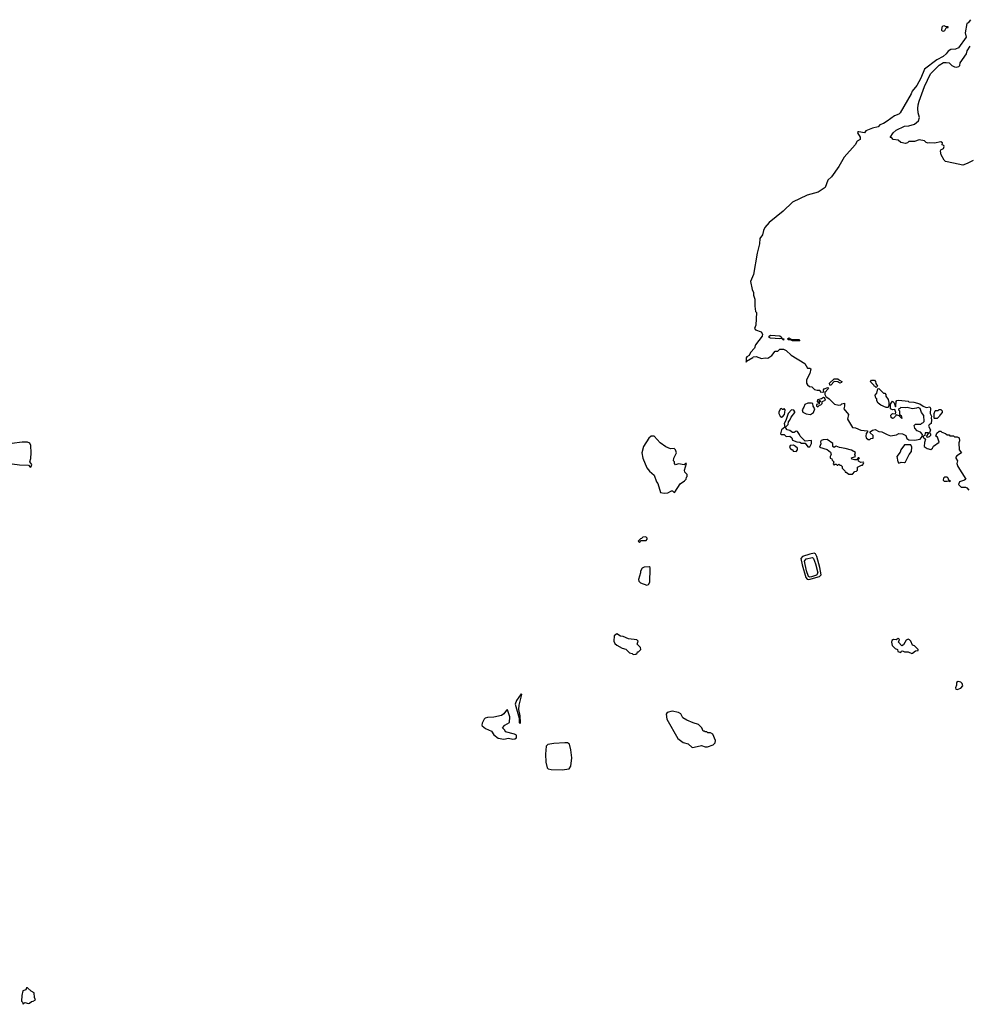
# Model space of a CAD drawing. Extents: x 2240384 to 2404287, y 351326 to 526670.
# Tile 99 of 256: x 2343188 to 2353606, y 397240 to 408048. Entities that reach past the tile are written whole.
import ezdxf

# ---------------------------------------------------------------- set-up
doc = ezdxf.new("R2010")
doc.units = 0

msp = doc.modelspace()

# ---------------------------------------------------------------- linework, layer by layer
at = {"layer": '0CON20XD'}
for points in [[(2353632, 408048), (2353606, 408014), (2353590, 408005), (2353572, 407905), (2353582, 407855), (2353500, 407740), (2353465, 407724), (2353415, 407720), (2353385, 407702), (2353365, 407674), (2353331, 407645), (2353261, 407609), (2353126, 407504), (2353085, 407407), (2353040, 407325), (2352990, 407265), (2352980, 407235), (2352859, 407025), (2352845, 407013), (2352795, 406994), (2352715, 406935), (2352675, 406910), (2352635, 406896), (2352615, 406873), (2352555, 406859), (2352480, 406830), (2352465, 406807), (2352405, 406819), (2352394, 406816), (2352391, 406805), (2352418, 406758), (2352419, 406735), (2352386, 406714), (2352365, 406675), (2352242, 406538), (2352185, 406435), (2352103, 406325), (2352062, 406285), (2352034, 406205), (2351958, 406155), (2351835, 406122), (2351675, 406047), (2351574, 405945), (2351418, 405822), (2351373, 405767), (2351356, 405735), (2351347, 405685), (2351317, 405645), (2351313, 405587), (2351288, 405485), (2351249, 405251), (2351216, 405175), (2351232, 405085), (2351248, 405055), (2351248, 405025), (2351262, 404982), (2351262, 404905), (2351270, 404845), (2351280, 404835), (2351272, 404695), (2351258, 404658), (2351268, 404645), (2351331, 404621), (2351347, 404595), (2351341, 404575), (2351270, 404480), (2351258, 404442), (2351213, 404395), (2351198, 404362), (2351174, 404346), (2351168, 404335), (2351165, 404290), (2351170, 404300), (2351239, 404341), (2351245, 404348), (2351275, 404352), (2351335, 404330), (2351375, 404338), (2351405, 404332), (2351449, 404361), (2351485, 404408), (2351515, 404410), (2351535, 404430), (2351575, 404430), (2351607, 404417), (2351660, 404365), (2351812, 404275), (2351842, 404222), (2351865, 404223), (2351876, 404216), (2351866, 404164), (2351830, 404095), (2351828, 404058), (2351840, 404040), (2351863, 404023), (2351887, 404017), (2351918, 403988), (2351945, 403980), (2351975, 403980), (2351980, 403965), (2352005, 403958), (2352020, 403965), (2352016, 403985), (2352022, 403998), (2352065, 404010), (2352070, 404005), (2352068, 403995), (2352030, 403955), (2352030, 403935), (2352042, 403912), (2352080, 403885), (2352138, 403828), (2352185, 403818), (2352205, 403820), (2352218, 403832), (2352245, 403840), (2352248, 403805), (2352240, 403775), (2352290, 403715), (2352280, 403665), (2352335, 403570), (2352367, 403567), (2352425, 403542), (2352500, 403535), (2352500, 403525), (2352484, 403506), (2352480, 403475), (2352485, 403460), (2352505, 403440), (2352525, 403440), (2352535, 403450), (2352560, 403455), (2352560, 403485), (2352530, 403515), (2352530, 403525), (2352555, 403542), (2352585, 403548), (2352625, 403527), (2352656, 403526), (2352714, 403494), (2352751, 403481), (2352819, 403491), (2352845, 403507), (2352885, 403502), (2352920, 403485), (2352932, 403452), (2352955, 403437), (2353015, 403432), (2353076, 403444), (2353098, 403472), (2353102, 403495), (2353081, 403521), (2353043, 403535), (2353020, 403565), (2353010, 403595), (2353025, 403608), (2353085, 403610), (2353095, 403620), (2353108, 403622), (2353122, 403638), (2353118, 403705), (2353092, 403735), (2353079, 403779), (2353055, 403792), (2353036, 403784), (2352995, 403778), (2352935, 403792), (2352915, 403788), (2352865, 403790), (2352855, 403780), (2352842, 403778), (2352840, 403765), (2352850, 403755), (2352850, 403715), (2352870, 403705), (2352878, 403672), (2352848, 403698), (2352815, 403710), (2352808, 403695), (2352786, 403674), (2352775, 403672), (2352761, 403681), (2352754, 403706), (2352775, 403724), (2352808, 403722), (2352810, 403735), (2352798, 403768), (2352775, 403767), (2352752, 403775), (2352752, 403828), (2352775, 403860), (2352791, 403841), (2352805, 403800), (2352810, 403805), (2352813, 403857), (2352823, 403867), (2352845, 403872), (2352945, 403860), (2352955, 403852), (2353009, 403849), (2353075, 403830), (2353110, 403805), (2353145, 403792), (2353185, 403800), (2353192, 403785), (2353188, 403725), (2353202, 403695), (2353198, 403675), (2353202, 403655), (2353200, 403615), (2353175, 403600), (2353170, 403585), (2353190, 403545), (2353180, 403515), (2353192, 403502), (2353193, 403485), (2353175, 403468), (2353153, 403463), (2353152, 403475), (2353170, 403505), (2353170, 403515), (2353132, 403515), (2353128, 403485), (2353110, 403475), (2353110, 403465), (2353138, 403445), (2353124, 403406), (2353123, 403365), (2353155, 403343), (2353195, 403332), (2353212, 403345), (2353225, 403368), (2353285, 403410), (2353267, 403467), (2353250, 403475), (2353262, 403508), (2353285, 403530), (2353305, 403530), (2353315, 403520), (2353357, 403507), (2353373, 403493), (2353395, 403490), (2353405, 403480), (2353445, 403480), (2353455, 403470), (2353485, 403470), (2353505, 403460), (2353510, 403425), (2353502, 403405), (2353507, 403327), (2353533, 403295), (2353481, 403259), (2353470, 403245), (2353470, 403235), (2353488, 403205), (2353482, 403175), (2353490, 403145), (2353580, 403005), (2353565, 402992), (2353510, 402975), (2353500, 402945), (2353527, 402917), (2353575, 402917), (2353591, 402911), (2353612, 402885)], [(2353335, 407922), (2353349, 407931), (2353365, 407960), (2353385, 407963), (2353385, 407970), (2353365, 407970), (2353341, 407981), (2353325, 407977), (2353316, 407965), (2353311, 407935), (2353318, 407925), (2353335, 407922)], [(2353658, 406502), (2353595, 406468), (2353545, 406453), (2353444, 406474), (2353355, 406492), (2353342, 406505), (2353310, 406565), (2353302, 406605), (2353305, 406620), (2353334, 406636), (2353341, 406655), (2353336, 406666), (2353320, 406675), (2353322, 406695), (2353306, 406706), (2353234, 406694), (2353175, 406698), (2353165, 406692), (2353145, 406700), (2353125, 406720), (2353065, 406728), (2353015, 406712), (2352955, 406710), (2352940, 406695), (2352915, 406688), (2352865, 406700), (2352837, 406727), (2352783, 406733), (2352765, 406750), (2352750, 406755), (2352780, 406805), (2352815, 406836), (2352905, 406878), (2352955, 406884), (2353015, 406903), (2353061, 406939), (2353071, 406975), (2353055, 407025), (2353051, 407075), (2353057, 407115), (2353066, 407155), (2353124, 407315), (2353192, 407455), (2353288, 407548), (2353335, 407577), (2353365, 407580), (2353395, 407573), (2353426, 407546), (2353455, 407532), (2353475, 407528), (2353501, 407535), (2353512, 407545), (2353518, 407575), (2353585, 407675), (2353595, 407706), (2353625, 407757)], [(2351575, 404532), (2351560, 404550), (2351535, 404546), (2351435, 404552), (2351421, 404561), (2351420, 404575), (2351435, 404587), (2351535, 404577), (2351556, 404565), (2351560, 404550), (2351580, 404545), (2351575, 404532)], [(2351675, 404522), (2351655, 404533), (2351633, 404533), (2351621, 404545), (2351635, 404557), (2351661, 404541), (2351745, 404536), (2351755, 404524), (2351675, 404522)], [(2352095, 404037), (2352085, 404038), (2352082, 404058), (2352135, 404107), (2352175, 404106), (2352190, 404090), (2352217, 404075), (2352215, 404064), (2352195, 404059), (2352172, 404072), (2352133, 404077), (2352095, 404037)], [(2352595, 404010), (2352585, 404020), (2352575, 404020), (2352568, 404038), (2352535, 404070), (2352533, 404077), (2352545, 404090), (2352575, 404090), (2352588, 404078), (2352590, 404055), (2352610, 404025), (2352595, 404010)], [(2352725, 403792), (2352705, 403793), (2352645, 403818), (2352615, 403840), (2352600, 403865), (2352600, 403885), (2352590, 403895), (2352582, 403925), (2352602, 403948), (2352612, 403998), (2352625, 404000), (2352675, 403950), (2352688, 403948), (2352700, 403935), (2352700, 403915), (2352725, 403880), (2352733, 403845), (2352733, 403815), (2352725, 403792)], [(2351875, 403713), (2351908, 403735), (2351920, 403775), (2351902, 403805), (2351900, 403835), (2351885, 403840), (2351845, 403838), (2351810, 403825), (2351800, 403795), (2351780, 403765), (2351789, 403739), (2351825, 403720), (2351875, 403713)], [(2351955, 403800), (2351972, 403818), (2351985, 403820), (2352000, 403835), (2352002, 403858), (2352038, 403872), (2352028, 403898), (2352015, 403902), (2351993, 403887), (2351951, 403875), (2351948, 403858), (2351955, 403850), (2351970, 403850), (2351970, 403865), (2351975, 403870), (2351980, 403865), (2351978, 403852), (2351970, 403850), (2351968, 403832), (2351940, 403825), (2351940, 403805), (2351955, 403800)], [(2351555, 403686), (2351565, 403690), (2351586, 403714), (2351592, 403735), (2351596, 403766), (2351585, 403780), (2351575, 403770), (2351565, 403770), (2351555, 403780), (2351545, 403778), (2351524, 403745), (2351524, 403725), (2351541, 403695), (2351555, 403686)], [(2351845, 403360), (2351865, 403361), (2351886, 403395), (2351885, 403430), (2351815, 403422), (2351758, 403475), (2351753, 403495), (2351729, 403529), (2351715, 403531), (2351695, 403518), (2351675, 403516), (2351645, 403537), (2351616, 403546), (2351602, 403565), (2351600, 403575), (2351627, 403605), (2351633, 403635), (2351648, 403652), (2351662, 403685), (2351702, 403735), (2351703, 403745), (2351691, 403761), (2351665, 403766), (2351627, 403725), (2351603, 403647), (2351583, 403617), (2351592, 403575), (2351553, 403545), (2351543, 403503), (2351555, 403496), (2351584, 403494), (2351605, 403473), (2351646, 403476), (2351669, 403459), (2351675, 403434), (2351723, 403413), (2351755, 403409), (2351775, 403400), (2351815, 403398), (2351845, 403360)], [(2353265, 403670), (2353235, 403670), (2353230, 403675), (2353232, 403725), (2353242, 403755), (2353245, 403760), (2353275, 403760), (2353285, 403770), (2353305, 403768), (2353320, 403755), (2353320, 403735), (2353292, 403708), (2353290, 403695), (2353265, 403670)], [(2350265, 402850), (2350305, 402853), (2350345, 402878), (2350357, 402877), (2350375, 402860), (2350385, 402862), (2350442, 402955), (2350490, 402985), (2350507, 403003), (2350510, 403025), (2350520, 403035), (2350520, 403055), (2350495, 403080), (2350491, 403105), (2350510, 403175), (2350503, 403177), (2350485, 403162), (2350425, 403172), (2350392, 403162), (2350380, 403175), (2350380, 403195), (2350370, 403205), (2350372, 403235), (2350400, 403295), (2350390, 403325), (2350375, 403340), (2350335, 403338), (2350285, 403360), (2350224, 403404), (2350158, 403478), (2350125, 403478), (2350098, 403455), (2350039, 403365), (2350021, 403295), (2350033, 403235), (2350075, 403130), (2350104, 403094), (2350155, 403050), (2350182, 402975), (2350197, 402957), (2350225, 402860), (2350265, 402850)], [(2343305, 403138), (2343315, 403144), (2343322, 403165), (2343298, 403195), (2343309, 403231), (2343313, 403295), (2343310, 403375), (2343300, 403400), (2343275, 403411), (2343215, 403412), (2343102, 403395), (2343078, 403385), (2343067, 403333), (2343067, 403225), (2343040, 403165), (2343105, 403174), (2343185, 403162), (2343285, 403158), (2343305, 403138)], [(2351715, 403310), (2351730, 403325), (2351730, 403345), (2351710, 403365), (2351686, 403376), (2351650, 403375), (2351642, 403352), (2351662, 403332), (2351675, 403330), (2351682, 403312), (2351715, 403310)], [(2352335, 403060), (2352362, 403088), (2352378, 403092), (2352390, 403105), (2352390, 403135), (2352435, 403160), (2352445, 403160), (2352460, 403185), (2352455, 403190), (2352425, 403187), (2352401, 403201), (2352398, 403222), (2352410, 403235), (2352405, 403240), (2352395, 403240), (2352382, 403218), (2352355, 403216), (2352328, 403225), (2352323, 403237), (2352368, 403255), (2352362, 403275), (2352368, 403298), (2352325, 403322), (2352253, 403343), (2352191, 403351), (2352155, 403368), (2352135, 403352), (2352118, 403365), (2352120, 403395), (2352055, 403440), (2352014, 403436), (2351992, 403428), (2351984, 403416), (2351986, 403394), (2351973, 403355), (2352055, 403331), (2352092, 403302), (2352102, 403275), (2352090, 403255), (2352090, 403235), (2352108, 403228), (2352112, 403212), (2352130, 403195), (2352122, 403172), (2352135, 403160), (2352145, 403170), (2352155, 403170), (2352165, 403160), (2352175, 403160), (2352185, 403170), (2352195, 403160), (2352205, 403160), (2352220, 403145), (2352220, 403125), (2352250, 403095), (2352255, 403080), (2352265, 403080), (2352295, 403060), (2352335, 403060)], [(2352845, 403180), (2352868, 403192), (2352905, 403187), (2352917, 403195), (2352958, 403275), (2352982, 403308), (2352986, 403355), (2352975, 403382), (2352905, 403380), (2352864, 403326), (2352858, 403302), (2352820, 403255), (2352834, 403194), (2352845, 403180)], [(2353405, 402980), (2353410, 402985), (2353392, 402992), (2353386, 403015), (2353375, 403026), (2353345, 403027), (2353333, 403015), (2353330, 402995), (2353343, 402983), (2353375, 402982), (2353388, 402988), (2353405, 402980)], [(2349995, 402310), (2350015, 402330), (2350068, 402332), (2350080, 402345), (2350078, 402358), (2350065, 402370), (2350033, 402367), (2350018, 402352), (2350005, 402350), (2349980, 402325), (2349995, 402310)], [(2351855, 401905), (2351973, 401935), (2351991, 401955), (2351977, 402035), (2351942, 402155), (2351928, 402185), (2351915, 402192), (2351865, 402183), (2351786, 402155), (2351768, 402135), (2351780, 402065), (2351821, 401925), (2351835, 401908), (2351855, 401905)], [(2351865, 401928), (2351852, 401935), (2351830, 402000), (2351807, 402105), (2351825, 402129), (2351895, 402146), (2351907, 402135), (2351930, 402075), (2351954, 401975), (2351939, 401951), (2351885, 401933), (2351865, 401928)], [(2350075, 401840), (2350095, 401850), (2350107, 401875), (2350113, 402025), (2350112, 402035), (2350103, 402043), (2350045, 402037), (2350024, 402026), (2350008, 401995), (2350008, 401975), (2349983, 401903), (2349988, 401885), (2350005, 401868), (2350075, 401840)], [(2349925, 401080), (2349955, 401082), (2349970, 401095), (2349975, 401110), (2349985, 401110), (2350010, 401135), (2350008, 401158), (2349970, 401195), (2349980, 401225), (2349965, 401240), (2349873, 401253), (2349817, 401277), (2349785, 401282), (2349745, 401308), (2349718, 401285), (2349713, 401225), (2349725, 401202), (2349745, 401182), (2349805, 401150), (2349845, 401138), (2349885, 401100), (2349915, 401090), (2349925, 401080)], [(2352985, 401090), (2352995, 401093), (2353025, 401121), (2353056, 401124), (2353056, 401135), (2353014, 401174), (2352995, 401184), (2352976, 401226), (2352962, 401242), (2352945, 401248), (2352925, 401239), (2352895, 401187), (2352875, 401176), (2352841, 401215), (2352849, 401245), (2352845, 401252), (2352835, 401256), (2352815, 401241), (2352785, 401243), (2352767, 401233), (2352762, 401215), (2352770, 401180), (2352804, 401144), (2352828, 401135), (2352834, 401114), (2352865, 401102), (2352872, 401115), (2352885, 401120), (2352905, 401109), (2352945, 401108), (2352985, 401090)], [(2353485, 400694), (2353525, 400711), (2353546, 400735), (2353540, 400760), (2353525, 400776), (2353495, 400782), (2353477, 400773), (2353476, 400745), (2353466, 400715), (2353471, 400701), (2353485, 400694)], [(2348685, 400322), (2348689, 400335), (2348686, 400406), (2348671, 400475), (2348674, 400525), (2348702, 400642), (2348695, 400649), (2348643, 400575), (2348630, 400535), (2348672, 400382), (2348673, 400335), (2348685, 400322)], [(2348605, 400150), (2348625, 400153), (2348644, 400166), (2348643, 400195), (2348624, 400206), (2348525, 400230), (2348515, 400250), (2348490, 400275), (2348518, 400305), (2348566, 400334), (2348570, 400395), (2348545, 400472), (2348535, 400468), (2348505, 400427), (2348478, 400412), (2348395, 400393), (2348325, 400390), (2348299, 400381), (2348289, 400371), (2348266, 400325), (2348262, 400305), (2348268, 400298), (2348305, 400268), (2348369, 400239), (2348395, 400198), (2348445, 400160), (2348505, 400150), (2348555, 400160), (2348605, 400150)], [(2350575, 400060), (2350595, 400062), (2350675, 400080), (2350718, 400068), (2350742, 400068), (2350805, 400090), (2350828, 400112), (2350830, 400135), (2350800, 400205), (2350775, 400220), (2350745, 400220), (2350735, 400230), (2350715, 400230), (2350705, 400240), (2350695, 400240), (2350680, 400275), (2350645, 400310), (2350585, 400328), (2350515, 400358), (2350470, 400385), (2350449, 400429), (2350425, 400442), (2350355, 400457), (2350300, 400445), (2350288, 400425), (2350295, 400370), (2350418, 400158), (2350475, 400113), (2350528, 400098), (2350575, 400060)], [(2349145, 399815), (2349224, 399825), (2349241, 399855), (2349251, 399945), (2349242, 400035), (2349225, 400095), (2349205, 400109), (2349175, 400111), (2349055, 400103), (2348987, 400093), (2348970, 400075), (2348963, 399985), (2348967, 399897), (2348983, 399835), (2348994, 399824), (2349025, 399817), (2349145, 399815)], [(2343225, 397240), (2343245, 397260), (2343285, 397250), (2343297, 397253), (2343318, 397272), (2343337, 397273), (2343362, 397288), (2343350, 397315), (2343346, 397365), (2343314, 397384), (2343275, 397420), (2343265, 397420), (2343255, 397400), (2343223, 397387), (2343212, 397335), (2343210, 397275), (2343220, 397265), (2343225, 397240)]]:
    msp.add_lwpolyline(points, dxfattribs=at)

doc.saveas('drawing.dxf')
